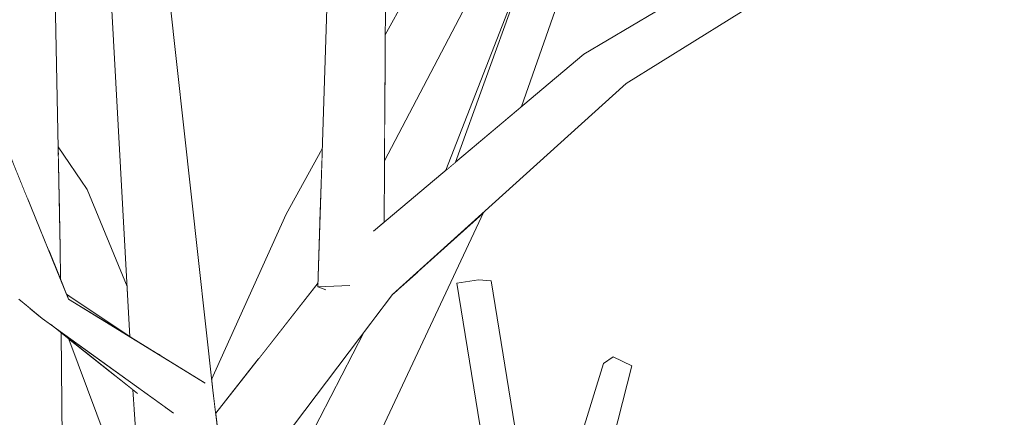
# Model space of a CAD drawing. Extents: x -289599 to -184549, y 66678 to 295474.
# Tile 27 of 256: x -282488 to -282336, y 71905 to 71966. Entities that reach past the tile are written whole.
import ezdxf

# ---------------------------------------------------------------- set-up
doc = ezdxf.new("R2010")
doc.units = 0
doc.header["$MEASUREMENT"] = 0
doc.linetypes.add('Wipeout_Contour', pattern=[1000, 0, -1000])
doc.layers.add('arch drzewa', color=8, linetype='Continuous')
doc.layers.add('arch drzewa_Nr_Pióra__4', color=8, linetype='Continuous', lineweight=9)

msp = doc.modelspace()

# ---------------------------------------------------------------- wipeouts: each hides what was drawn before it
at = {"color": 254, "linetype": 'Wipeout_Contour', "lineweight": 0, "ltscale": 1016229.798190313}
msp.add_wipeout([(-282406.45, 71982.83), (-282421.86, 71943.14), (-282420.35, 71944.41)], dxfattribs=at).dxf.layer = 'arch drzewa'
at = {"color": 254, "linetype": 'Wipeout_Contour', "lineweight": 0, "ltscale": 1355166.683753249}
msp.add_wipeout([(-282470.9, 71970.36), (-282473.59, 71971.72), (-282466.2, 71914.69), (-282465.87, 71914.49)], dxfattribs=at).dxf.layer = 'arch drzewa'
at = {"color": 254, "linetype": 'Wipeout_Contour', "lineweight": 0, "ltscale": 1016403.271963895}
msp.add_wipeout([(-282481.37, 71931.15), (-282483.15, 71930.78), (-282481.32, 71926.3)], dxfattribs=at).dxf.layer = 'arch drzewa'
at = {"color": 254, "linetype": 'Wipeout_Contour', "lineweight": 0, "ltscale": 2371051.579542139}
msp.add_wipeout([(-282414.86, 71926.05), (-282416.79, 71926.23), (-282408.52, 71875.2), (-282408.01, 71875.83), (-282407.75, 71876.25), (-282407.12, 71873.74), (-282406.37, 71873.67)], dxfattribs=at).dxf.layer = 'arch drzewa'
at = {"color": 254, "linetype": 'Wipeout_Contour', "lineweight": 0, "ltscale": 1355005.355427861}
msp.add_wipeout([(-282446.19, 71889.59), (-282429.07, 71924.86), (-282430.08, 71923.95), (-282431.12, 71922.57)], dxfattribs=at).dxf.layer = 'arch drzewa'
at = {"color": 254, "linetype": 'Wipeout_Contour', "lineweight": 0, "ltscale": 2032776.157970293}
msp.add_wipeout([(-282485.51, 71921.36), (-282481.84, 71874.46), (-282480.77, 71875.83), (-282481.23, 71918.03), (-282482.83, 71919.29), (-282484.14, 71920.24)], dxfattribs=at).dxf.layer = 'arch drzewa'
at = {"color": 254, "linetype": 'Wipeout_Contour', "lineweight": 0, "ltscale": 1016135.669372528}
msp.add_wipeout([(-282399.32, 71888.5), (-282393.14, 71912.94), (-282396, 71914.34)], dxfattribs=at).dxf.layer = 'arch drzewa'
at = {"color": 254, "linetype": 'Wipeout_Contour', "lineweight": 0, "ltscale": 1355099.793890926}
msp.add_wipeout([(-282469.45, 71908.69), (-282470.14, 71909.23), (-282456.49, 71827.79), (-282465.14, 71906.45)], dxfattribs=at).dxf.layer = 'arch drzewa'

# ---------------------------------------------------------------- next in the draw order: wipeouts: each hides what was drawn before it
at = {"color": 254, "linetype": 'Wipeout_Contour', "lineweight": 0, "ltscale": 1354945.998988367}
msp.add_wipeout([(-282402.46, 71993.87), (-282412.31, 71951.17), (-282410.15, 71952.99), (-282396.27, 71992.99)], dxfattribs=at).dxf.layer = 'arch drzewa'
at = {"color": 254, "linetype": 'Wipeout_Contour', "lineweight": 0, "ltscale": 1016432.664228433}
msp.add_wipeout([(-282481.37, 71931.15), (-282482.38, 71981.58), (-282487.04, 71980.86)], dxfattribs=at).dxf.layer = 'arch drzewa'
at = {"color": 254, "linetype": 'Wipeout_Contour', "lineweight": 0, "ltscale": 1355158.417189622}
msp.add_wipeout([(-282473.59, 71971.72), (-282470.62, 71917.43), (-282470.42, 71917.29), (-282466.2, 71914.69)], dxfattribs=at).dxf.layer = 'arch drzewa'
at = {"color": 254, "linetype": 'Wipeout_Contour', "lineweight": 0, "ltscale": 2032350.389052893}
msp.add_wipeout([(-282416.79, 71926.23), (-282420.17, 71925.7), (-282411.67, 71873.32), (-282411.31, 71873.38), (-282409.64, 71874.63), (-282408.52, 71875.2)], dxfattribs=at).dxf.layer = 'arch drzewa'
at = {"color": 254, "linetype": 'Wipeout_Contour', "lineweight": 0, "ltscale": 1355018.884004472}
msp.add_wipeout([(-282434.5, 71918.1), (-282449.85, 71888.25), (-282446.19, 71889.59), (-282431.12, 71922.57)], dxfattribs=at).dxf.layer = 'arch drzewa'
at = {"color": 254, "linetype": 'Wipeout_Contour', "lineweight": 0, "ltscale": 1693971.960411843}
msp.add_wipeout([(-282486.08, 71921.83), (-282485.35, 71866.93), (-282484.43, 71871.17), (-282481.84, 71874.46), (-282485.51, 71921.36)], dxfattribs=at).dxf.layer = 'arch drzewa'
at = {"color": 254, "linetype": 'Wipeout_Contour', "lineweight": 0, "ltscale": 1016138.617141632}
msp.add_wipeout([(-282396, 71914.34), (-282401.5, 71892.22), (-282399.32, 71888.5)], dxfattribs=at).dxf.layer = 'arch drzewa'
at = {"color": 254, "linetype": 'Wipeout_Contour', "lineweight": 0, "ltscale": 2710098.162346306}
msp.add_wipeout([(-282470.17, 71909.26), (-282464.66, 71830.68), (-282458.89, 71828.64), (-282457.21, 71829.57), (-282457.23, 71829), (-282457.2, 71828.04), (-282456.49, 71827.79), (-282470.14, 71909.23)], dxfattribs=at).dxf.layer = 'arch drzewa'

# ---------------------------------------------------------------- next in the draw order: wipeouts: each hides what was drawn before it
at = {"color": 254, "linetype": 'Wipeout_Contour', "lineweight": 0, "ltscale": 1354961.744938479}
msp.add_wipeout([(-282402.46, 71993.87), (-282420.35, 71944.41), (-282415.23, 71948.72), (-282412.31, 71951.17)], dxfattribs=at).dxf.layer = 'arch drzewa'
at = {"color": 254, "linetype": 'Wipeout_Contour', "lineweight": 0, "ltscale": 1016234.148713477}
msp.add_wipeout([(-282439.1, 71887.39), (-282415.97, 71936.7), (-282426.04, 71927.6)], dxfattribs=at).dxf.layer = 'arch drzewa'
at = {"color": 254, "linetype": 'Wipeout_Contour', "lineweight": 0, "ltscale": 2032812.790865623}
msp.add_wipeout([(-282496.02, 71930.27), (-282486, 71863.97), (-282485.35, 71866.93), (-282486.08, 71921.83), (-282487.78, 71923.22), (-282490.4, 71930.21)], dxfattribs=at).dxf.layer = 'arch drzewa'
at = {"color": 254, "linetype": 'Wipeout_Contour', "lineweight": 0, "ltscale": 1016143.181016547}
msp.add_wipeout([(-282401.5, 71892.22), (-282396, 71914.34), (-282397.51, 71913.31)], dxfattribs=at).dxf.layer = 'arch drzewa'
at = {"color": 254, "linetype": 'Wipeout_Contour', "lineweight": 0, "ltscale": 2032628.290090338}
msp.add_wipeout([(-282465.08, 71906.41), (-282448.08, 71831.3), (-282457.81, 71909.14), (-282461.69, 71907.96), (-282463.95, 71905.66), (-282464.3, 71905.92)], dxfattribs=at).dxf.layer = 'arch drzewa'

# ---------------------------------------------------------------- next in the draw order: linework, layer by layer
at = {"layer": 'arch drzewa_Nr_Pióra__4', "linetype": 'Continuous'}
msp.add_line((-282393.14, 71912.94), (-282396, 71914.34), dxfattribs=at)

# ---------------------------------------------------------------- next in the draw order: wipeouts: each hides what was drawn before it
at = {"color": 254, "linetype": 'Wipeout_Contour', "lineweight": 0, "ltscale": 1016366.484343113}
msp.add_wipeout([(-282457.81, 71909.14), (-282464.68, 71971.27), (-282470.9, 71970.36)], dxfattribs=at).dxf.layer = 'arch drzewa'
at = {"color": 254, "linetype": 'Wipeout_Contour', "lineweight": 0, "ltscale": 2710420.26692766}
msp.add_wipeout([(-282496.61, 71900.14), (-282497.42, 71859.03), (-282487.08, 71859), (-282486, 71863.97), (-282496.02, 71930.27), (-282496.55, 71903.22), (-282492.56, 71898.75), (-282496.01, 71897.85)], dxfattribs=at).dxf.layer = 'arch drzewa'
at = {"color": 254, "linetype": 'Wipeout_Contour', "lineweight": 0, "ltscale": 1355000.974820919}
msp.add_wipeout([(-282446.19, 71889.59), (-282439.1, 71887.39), (-282426.04, 71927.6), (-282429.07, 71924.86)], dxfattribs=at).dxf.layer = 'arch drzewa'
at = {"color": 254, "linetype": 'Wipeout_Contour', "lineweight": 0, "ltscale": 1016145.476601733}
msp.add_wipeout([(-282397.51, 71913.31), (-282404.88, 71889.26), (-282401.5, 71892.22)], dxfattribs=at).dxf.layer = 'arch drzewa'
at = {"color": 254, "linetype": 'Wipeout_Contour', "lineweight": 0, "ltscale": 1355055.184831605}
msp.add_wipeout([(-282465.08, 71906.41), (-282465.14, 71906.45), (-282456.49, 71827.79), (-282448.08, 71831.3)], dxfattribs=at).dxf.layer = 'arch drzewa'

# ---------------------------------------------------------------- next in the draw order: linework, layer by layer
at = {"layer": 'arch drzewa_Nr_Pióra__4', "linetype": 'Continuous'}
for p, q in [((-282396, 71914.34), (-282397.51, 71913.31)), ((-282404.88, 71889.26), (-282397.51, 71913.31)), ((-282399.32, 71888.5), (-282393.14, 71912.94))]:
    msp.add_line(p, q, dxfattribs=at)

# ---------------------------------------------------------------- next in the draw order: wipeouts: each hides what was drawn before it
at = {"color": 254, "linetype": 'Wipeout_Contour', "lineweight": 0, "ltscale": 1355228.017311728}
msp.add_wipeout([(-282481.37, 71931.15), (-282487.04, 71980.86), (-282486.33, 71938.59), (-282483.15, 71930.78)], dxfattribs=at).dxf.layer = 'arch drzewa'
at = {"color": 254, "linetype": 'Wipeout_Contour', "lineweight": 0, "ltscale": 2032679.194307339}
msp.add_wipeout([(-282457.81, 71909.14), (-282470.9, 71970.36), (-282465.87, 71914.49), (-282459.02, 71910.27), (-282459.1, 71910.23), (-282461.69, 71907.96)], dxfattribs=at).dxf.layer = 'arch drzewa'
at = {"color": 254, "linetype": 'Wipeout_Contour', "lineweight": 0, "ltscale": 1355036.728852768}
msp.add_wipeout([(-282435.58, 71924.52), (-282455.82, 71893.2), (-282455.46, 71890.34), (-282430.08, 71923.95)], dxfattribs=at).dxf.layer = 'arch drzewa'

# ---------------------------------------------------------------- next in the draw order: wipeouts: each hides what was drawn before it
at = {"color": 254, "linetype": 'Wipeout_Contour', "lineweight": 0, "ltscale": 2371713.761904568}
msp.add_wipeout([(-282487.04, 71980.86), (-282494.86, 71981.06), (-282493.12, 71970.85), (-282490.17, 71955.39), (-282490.47, 71955.28), (-282488.55, 71944.03), (-282486.33, 71938.59)], dxfattribs=at).dxf.layer = 'arch drzewa'
at = {"color": 254, "linetype": 'Wipeout_Contour', "lineweight": 0, "ltscale": 1016198.336477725}
msp.add_wipeout([(-282430.08, 71923.95), (-282394.01, 71956.54), (-282398.85, 71958.25)], dxfattribs=at).dxf.layer = 'arch drzewa'
at = {"color": 254, "linetype": 'Wipeout_Contour', "lineweight": 0, "ltscale": 1016289.239775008}
msp.add_wipeout([(-282456.2, 71896.23), (-282455.82, 71893.2), (-282435.58, 71924.52)], dxfattribs=at).dxf.layer = 'arch drzewa'
at = {"color": 254, "linetype": 'Wipeout_Contour', "lineweight": 0, "ltscale": 1693920.656029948}
msp.add_wipeout([(-282464.3, 71905.92), (-282482.83, 71919.29), (-282469.45, 71908.69), (-282465.14, 71906.45), (-282465.08, 71906.41)], dxfattribs=at).dxf.layer = 'arch drzewa'

# ---------------------------------------------------------------- next in the draw order: wipeouts: each hides what was drawn before it
at = {"color": 254, "linetype": 'Wipeout_Contour', "lineweight": 0, "ltscale": 1016073.762960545}
msp.add_wipeout([(-282394.01, 71956.54), (-282335.65, 71992.96), (-282339.44, 71995.41)], dxfattribs=at).dxf.layer = 'arch drzewa'
at = {"color": 254, "linetype": 'Wipeout_Contour', "lineweight": 0, "ltscale": 2371325.743184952}
msp.add_wipeout([(-282441.54, 71925.11), (-282456.73, 71900.46), (-282456.2, 71896.23), (-282435.58, 71924.52), (-282436.71, 71925.53), (-282436.81, 71925.32), (-282440.38, 71924.71)], dxfattribs=at).dxf.layer = 'arch drzewa'
at = {"color": 254, "linetype": 'Wipeout_Contour', "lineweight": 0, "ltscale": 1016382.22367409}
msp.add_wipeout([(-282480.37, 71923.97), (-282480.07, 71923.24), (-282470.42, 71917.29)], dxfattribs=at).dxf.layer = 'arch drzewa'

# ---------------------------------------------------------------- next in the draw order: wipeouts: each hides what was drawn before it
at = {"color": 254, "linetype": 'Wipeout_Contour', "lineweight": 0, "ltscale": 1016230.320927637}
msp.add_wipeout([(-282398.85, 71958.25), (-282435.58, 71924.52), (-282430.08, 71923.95)], dxfattribs=at).dxf.layer = 'arch drzewa'
at = {"color": 254, "linetype": 'Wipeout_Contour', "lineweight": 0, "ltscale": 1693823.818975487}
msp.add_wipeout([(-282441.58, 71925.73), (-282457.37, 71905.62), (-282456.73, 71900.46), (-282441.54, 71925.11), (-282441.6, 71925.13)], dxfattribs=at).dxf.layer = 'arch drzewa'
at = {"color": 254, "linetype": 'Wipeout_Contour', "lineweight": 0, "ltscale": 1355146.950400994}
msp.add_wipeout([(-282480.07, 71923.24), (-282484.14, 71920.24), (-282459.1, 71910.23), (-282459.02, 71910.27)], dxfattribs=at).dxf.layer = 'arch drzewa'

# ---------------------------------------------------------------- next in the draw order: wipeouts: each hides what was drawn before it
at = {"color": 254, "linetype": 'Wipeout_Contour', "lineweight": 0, "ltscale": 1016211.314802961}
msp.add_wipeout([(-282435.58, 71924.52), (-282398.85, 71958.25), (-282400.55, 71961.07)], dxfattribs=at).dxf.layer = 'arch drzewa'
at = {"color": 254, "linetype": 'Wipeout_Contour', "lineweight": 0, "ltscale": 1355129.671885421}
msp.add_wipeout([(-282484.14, 71920.24), (-282463.95, 71905.66), (-282461.69, 71907.96), (-282459.1, 71910.23)], dxfattribs=at).dxf.layer = 'arch drzewa'

# ---------------------------------------------------------------- next in the draw order: wipeouts: each hides what was drawn before it
at = {"color": 254, "linetype": 'Wipeout_Contour', "lineweight": 0, "ltscale": 1016126.013295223}
msp.add_wipeout([(-282339.44, 71995.41), (-282398.85, 71958.25), (-282394.01, 71956.54)], dxfattribs=at).dxf.layer = 'arch drzewa'
at = {"color": 254, "linetype": 'Wipeout_Contour', "lineweight": 0, "ltscale": 1016457.194922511}
msp.add_wipeout([(-282501.51, 71964.26), (-282501.97, 71964.33), (-282484.14, 71920.24)], dxfattribs=at).dxf.layer = 'arch drzewa'
at = {"color": 254, "linetype": 'Wipeout_Contour', "lineweight": 0, "ltscale": 2032500.866176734}
msp.add_wipeout([(-282436.71, 71925.53), (-282435.58, 71924.52), (-282400.55, 71961.07), (-282432.99, 71933.77), (-282434.31, 71927.86), (-282434.57, 71927.67)], dxfattribs=at).dxf.layer = 'arch drzewa'
at = {"color": 254, "linetype": 'Wipeout_Contour', "lineweight": 0, "ltscale": 1016357.034583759}
msp.add_wipeout([(-282473.14, 71911.62), (-282469.93, 71905.8), (-282470.17, 71909.26)], dxfattribs=at).dxf.layer = 'arch drzewa'

# ---------------------------------------------------------------- next in the draw order: linework, layer by layer
at = {"layer": 'arch drzewa_Nr_Pióra__4', "linetype": 'Continuous'}
for p, q in [((-282416.79, 71926.23), (-282420.17, 71925.7)), ((-282411.67, 71873.32), (-282420.17, 71925.7)), ((-282414.86, 71926.05), (-282416.79, 71926.23)), ((-282406.37, 71873.67), (-282414.86, 71926.05))]:
    msp.add_line(p, q, dxfattribs=at)

# ---------------------------------------------------------------- next in the draw order: wipeouts: each hides what was drawn before it
at = {"color": 254, "linetype": 'Wipeout_Contour', "lineweight": 0, "ltscale": 2032122.348281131}
msp.add_wipeout([(-282398.85, 71958.25), (-282339.44, 71995.41), (-282339.53, 71996), (-282340.43, 71995.92), (-282340.64, 71996.24), (-282340.31, 71996.85)], dxfattribs=at).dxf.layer = 'arch drzewa'
at = {"color": 254, "linetype": 'Wipeout_Contour', "lineweight": 0, "ltscale": 1355033.955033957}
msp.add_wipeout([(-282434.52, 71972.99), (-282432.1, 71934.53), (-282431.39, 71935.12), (-282431.15, 71972.22)], dxfattribs=at).dxf.layer = 'arch drzewa'
at = {"color": 254, "linetype": 'Wipeout_Contour', "lineweight": 0, "ltscale": 1694093.879662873}
msp.add_wipeout([(-282503.43, 71965.05), (-282487.78, 71923.22), (-282484.14, 71920.24), (-282501.97, 71964.33), (-282502.94, 71964.75)], dxfattribs=at).dxf.layer = 'arch drzewa'

# ---------------------------------------------------------------- next in the draw order: wipeouts: each hides what was drawn before it
at = {"color": 254, "linetype": 'Wipeout_Contour', "lineweight": 0, "ltscale": 2032978.730262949}
msp.add_wipeout([(-282512.82, 72003.47), (-282516.53, 72002.32), (-282500.47, 71967.49), (-282499.65, 71966.99), (-282499.77, 71965.98), (-282480.07, 71923.24)], dxfattribs=at).dxf.layer = 'arch drzewa'
at = {"color": 254, "linetype": 'Wipeout_Contour', "lineweight": 0, "ltscale": 1354814.194176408}
msp.add_wipeout([(-282400.55, 71961.07), (-282398.85, 71958.25), (-282340.31, 71996.85), (-282340.28, 71996.91)], dxfattribs=at).dxf.layer = 'arch drzewa'
at = {"color": 254, "linetype": 'Wipeout_Contour', "lineweight": 0, "ltscale": 2709993.186503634}
msp.add_wipeout([(-282431.32, 71945.78), (-282431.33, 71944.61), (-282413.66, 71978.36), (-282413.78, 71979.38), (-282413.98, 71979.38), (-282414.32, 71980.07), (-282413.97, 71980.94), (-282414.09, 71982.01)], dxfattribs=at).dxf.layer = 'arch drzewa'
at = {"color": 254, "linetype": 'Wipeout_Contour', "lineweight": 0, "ltscale": 1355026.791165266}
msp.add_wipeout([(-282434.52, 71972.99), (-282434.31, 71927.86), (-282432.99, 71933.77), (-282432.1, 71934.53)], dxfattribs=at).dxf.layer = 'arch drzewa'

# ---------------------------------------------------------------- next in the draw order: linework, layer by layer
at = {"layer": 'arch drzewa_Nr_Pióra__4', "linetype": 'Continuous'}
for p, q in [((-282400.55, 71961.07), (-282340.28, 71996.91)), ((-282410.15, 71952.99), (-282396.27, 71992.99)), ((-282394.01, 71956.54), (-282335.65, 71992.96))]:
    msp.add_line(p, q, dxfattribs=at)

# ---------------------------------------------------------------- next in the draw order: wipeouts: each hides what was drawn before it
at = {"color": 254, "linetype": 'Wipeout_Contour', "lineweight": 0, "ltscale": 1016257.947462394}
msp.add_wipeout([(-282431.32, 71945.78), (-282414.09, 71982.01), (-282431.32, 71946.67)], dxfattribs=at).dxf.layer = 'arch drzewa'
at = {"color": 254, "linetype": 'Wipeout_Contour', "lineweight": 0, "ltscale": 1355044.915139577}
msp.add_wipeout([(-282434.52, 71972.99), (-282440.08, 71972.6), (-282434.57, 71927.67), (-282434.31, 71927.86)], dxfattribs=at).dxf.layer = 'arch drzewa'
at = {"color": 254, "linetype": 'Wipeout_Contour', "lineweight": 0, "ltscale": 2710559.855858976}
msp.add_wipeout([(-282500.21, 71963.53), (-282501.51, 71964.26), (-282484.14, 71920.24), (-282480.07, 71923.24), (-282499.77, 71965.98), (-282500.13, 71963.59), (-282500.2, 71963.52), (-282501.38, 71964.24)], dxfattribs=at).dxf.layer = 'arch drzewa'

# ---------------------------------------------------------------- next in the draw order: linework, layer by layer
at = {"layer": 'arch drzewa_Nr_Pióra__4', "linetype": 'Continuous'}
msp.add_line((-282484.14, 71920.24), (-282487.78, 71923.22), dxfattribs=at)

# ---------------------------------------------------------------- next in the draw order: wipeouts: each hides what was drawn before it
at = {"color": 254, "linetype": 'Wipeout_Contour', "lineweight": 0, "ltscale": 2371265.186076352}
msp.add_wipeout([(-282431.28, 71952.19), (-282431.32, 71946.67), (-282414.09, 71982.01), (-282416.05, 71981.95), (-282416.56, 71981.42), (-282418.11, 71981.89), (-282421.44, 71981.78)], dxfattribs=at).dxf.layer = 'arch drzewa'
at = {"color": 254, "linetype": 'Wipeout_Contour', "lineweight": 0, "ltscale": 1693797.299259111}
msp.add_wipeout([(-282441.6, 71925.13), (-282436.81, 71925.32), (-282436.71, 71925.53), (-282434.57, 71927.67), (-282440.08, 71972.6)], dxfattribs=at).dxf.layer = 'arch drzewa'
at = {"color": 254, "linetype": 'Wipeout_Contour', "lineweight": 0, "ltscale": 1693981.523467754}
msp.add_wipeout([(-282477.23, 71940.17), (-282481.57, 71941.24), (-282481.54, 71939.49), (-282470.63, 71917.61), (-282471.05, 71925.2)], dxfattribs=at).dxf.layer = 'arch drzewa'

# ---------------------------------------------------------------- next in the draw order: linework, layer by layer
at = {"layer": 'arch drzewa_Nr_Pióra__4', "linetype": 'Continuous'}
msp.add_line((-282420.35, 71944.41), (-282402.46, 71993.87), dxfattribs=at)

# ---------------------------------------------------------------- next in the draw order: wipeouts: each hides what was drawn before it
at = {"color": 254, "linetype": 'Wipeout_Contour', "lineweight": 0, "ltscale": 1016270.56703365}
msp.add_wipeout([(-282431.28, 71952.19), (-282421.44, 71981.78), (-282431.2, 71964.07)], dxfattribs=at).dxf.layer = 'arch drzewa'
at = {"color": 254, "linetype": 'Wipeout_Contour', "lineweight": 0, "ltscale": 1693969.9671614}
msp.add_wipeout([(-282481.54, 71939.49), (-282481.53, 71939.1), (-282473.14, 71919.12), (-282470.62, 71917.43), (-282470.63, 71917.61)], dxfattribs=at).dxf.layer = 'arch drzewa'
at = {"color": 254, "linetype": 'Wipeout_Contour', "lineweight": 0, "ltscale": 1016275.950587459}
msp.add_wipeout([(-282436.81, 71925.32), (-282441.6, 71925.13), (-282440.38, 71924.71)], dxfattribs=at).dxf.layer = 'arch drzewa'

# ---------------------------------------------------------------- next in the draw order: linework, layer by layer
at = {"layer": 'arch drzewa_Nr_Pióra__4', "linetype": 'Continuous'}
for p, q in [((-282421.86, 71943.14), (-282406.45, 71982.83)), ((-282431.2, 71964.07), (-282421.44, 71981.78)), ((-282431.33, 71944.61), (-282413.66, 71978.36)), ((-282431.39, 71935.12), (-282431.15, 71972.22)), ((-282433.04, 71933.74), (-282400.55, 71961.07)), ((-282430.08, 71923.95), (-282394.01, 71956.54)), ((-282439.1, 71887.39), (-282415.97, 71936.7))]:
    msp.add_line(p, q, dxfattribs=at)

# ---------------------------------------------------------------- next in the draw order: wipeouts: each hides what was drawn before it
at = {"color": 254, "linetype": 'Wipeout_Contour', "lineweight": 0, "ltscale": 1016407.595248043}
msp.add_wipeout([(-282481.68, 71946.78), (-282481.66, 71945.64), (-282477.23, 71940.17)], dxfattribs=at).dxf.layer = 'arch drzewa'
at = {"color": 254, "linetype": 'Wipeout_Contour', "lineweight": 0, "ltscale": 1693989.170194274}
msp.add_wipeout([(-282481.53, 71939.1), (-282481.37, 71931.15), (-282481.32, 71926.4), (-282479.75, 71923.56), (-282473.14, 71919.12)], dxfattribs=at).dxf.layer = 'arch drzewa'
at = {"color": 254, "linetype": 'Wipeout_Contour', "lineweight": 0, "ltscale": 1355059.208214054}
msp.add_wipeout([(-282446.47, 71936.36), (-282450.81, 71913.97), (-282441.58, 71925.73), (-282441.26, 71935.64)], dxfattribs=at).dxf.layer = 'arch drzewa'
at = {"color": 254, "linetype": 'Wipeout_Contour', "lineweight": 0, "ltscale": 1693927.956770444}
msp.add_wipeout([(-282480.02, 71917.07), (-282469.86, 71889.73), (-282468.89, 71890.96), (-282469.93, 71905.8), (-282473.14, 71911.62)], dxfattribs=at).dxf.layer = 'arch drzewa'

# ---------------------------------------------------------------- next in the draw order: linework, layer by layer
at = {"layer": 'arch drzewa_Nr_Pióra__4', "linetype": 'Continuous'}
for p, q in [((-282470.62, 71917.43), (-282473.59, 71971.72)), ((-282436.68, 71925.33), (-282441.6, 71925.13)), ((-282441.6, 71925.13), (-282440.35, 71924.69)), ((-282463.89, 71905.62), (-282484.14, 71920.24)), ((-282469.42, 71908.67), (-282482.83, 71919.29)), ((-282480.77, 71875.83), (-282481.23, 71918.03)), ((-282469.86, 71889.73), (-282480.02, 71917.07)), ((-282464.66, 71830.68), (-282470.17, 71909.26))]:
    msp.add_line(p, q, dxfattribs=at)

# ---------------------------------------------------------------- next in the draw order: wipeouts: each hides what was drawn before it
at = {"color": 254, "linetype": 'Wipeout_Contour', "lineweight": 0, "ltscale": 1016406.055453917}
msp.add_wipeout([(-282481.66, 71945.64), (-282481.57, 71941.24), (-282477.23, 71940.17)], dxfattribs=at).dxf.layer = 'arch drzewa'
at = {"color": 254, "linetype": 'Wipeout_Contour', "lineweight": 0, "ltscale": 1693851.455617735}
msp.add_wipeout([(-282458, 71910.81), (-282457.81, 71909.14), (-282457.37, 71905.62), (-282450.81, 71913.97), (-282446.47, 71936.36)], dxfattribs=at).dxf.layer = 'arch drzewa'
at = {"color": 254, "linetype": 'Wipeout_Contour', "lineweight": 0, "ltscale": 1355194.296575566}
msp.add_wipeout([(-282481.32, 71926.4), (-282481.32, 71926.3), (-282480.37, 71923.97), (-282479.75, 71923.56)], dxfattribs=at).dxf.layer = 'arch drzewa'

# ---------------------------------------------------------------- next in the draw order: linework, layer by layer
at = {"layer": 'arch drzewa_Nr_Pióra__4', "linetype": 'Continuous'}
for p, q in [((-282480.07, 71923.24), (-282512.82, 72003.47)), ((-282481.37, 71931.15), (-282482.38, 71981.58)), ((-282457.81, 71909.14), (-282464.68, 71971.27)), ((-282477.23, 71940.17), (-282481.68, 71946.78)), ((-282471.05, 71925.2), (-282477.23, 71940.17)), ((-282481.32, 71926.3), (-282481.37, 71931.15)), ((-282457.37, 71905.62), (-282441.58, 71925.73)), ((-282470.42, 71917.29), (-282480.37, 71923.97)), ((-282455.46, 71890.34), (-282430.08, 71923.95)), ((-282458.97, 71910.24), (-282480.07, 71923.24)), ((-282449.85, 71888.25), (-282434.5, 71918.1)), ((-282448.08, 71831.3), (-282457.81, 71909.14))]:
    msp.add_line(p, q, dxfattribs=at)

# ---------------------------------------------------------------- next in the draw order: wipeouts: each hides what was drawn before it
at = {"color": 254, "linetype": 'Wipeout_Contour', "lineweight": 0, "ltscale": 1016296.197456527}
msp.add_wipeout([(-282446.47, 71936.36), (-282441.26, 71935.64), (-282440.92, 71946.44)], dxfattribs=at).dxf.layer = 'arch drzewa'

# ---------------------------------------------------------------- next in the draw order: linework, layer by layer
at = {"layer": 'arch drzewa_Nr_Pióra__4', "linetype": 'Continuous'}
for p, q in [((-282441.6, 71925.13), (-282440.08, 71972.6)), ((-282446.47, 71936.36), (-282440.92, 71946.44)), ((-282458, 71910.81), (-282446.47, 71936.36))]:
    msp.add_line(p, q, dxfattribs=at)

doc.saveas('drawing.dxf')
